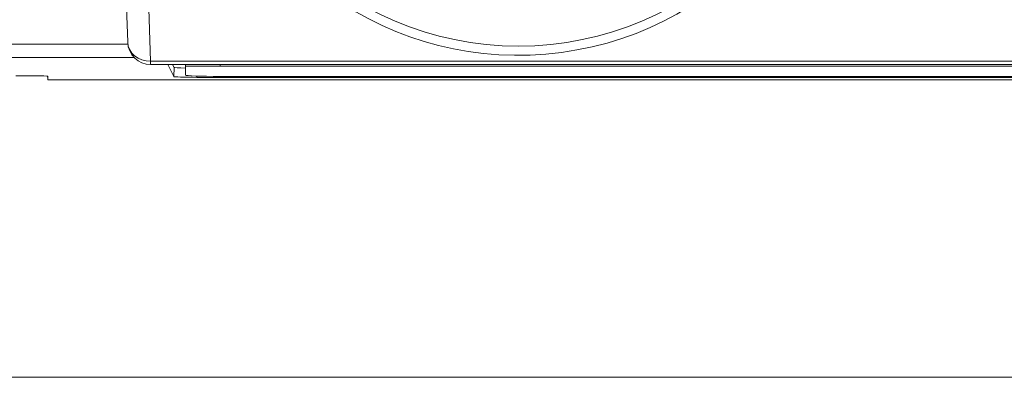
# Model space of a CAD drawing. Header units: millimetres. Extents: x 4 to 836, y 5 to 589.
# Tile 58 of 75: x 675.86 to 697.31, y 288.64 to 296.43. Entities that reach past the tile are written whole.
import ezdxf

# ---------------------------------------------------------------- set-up
doc = ezdxf.new("R2010")
doc.units = ezdxf.units.MM
doc.layers.add('1', color=7, linetype='Continuous', true_color=0xffffff)
doc.styles.add('ideas_simplex', font='simplex.shx')
doc.dimstyles.get("Standard").update_dxf_attribs({"dimtxt": 0.18, "dimasz": 0.18, "dimexe": 0.18, "dimexo": 0.0625, "dimgap": 0.09, "dimtad": 0, "dimtih": 1, "dimtoh": 1, "dimdec": 4, "dimzin": 0, "dimdsep": 46, "dimtxsty": 'Standard', "dimcen": 0.09, "dimadec": 0, "dimazin": 0, "dimtfac": 1, "dimtdec": 4, "dimtofl": 0, "dimtmove": 0, "dimatfit": 3, "dimfxl": 1, "dimtolj": 1, "dimtzin": 0, "dimarcsym": 0})

# ---------------------------------------------------------------- blocks, each defined once
blk = doc.blocks.new('_U5')
at = {"layer": '1', "color": 152, "lineweight": 13}
for p, q in [((694.477087, 350.119028), (646.72766, 350.119028)), ((670.227941, 295.119028), (646.72766, 295.119028))]:
    blk.add_line(p, q, dxfattribs=at)
at = {"layer": '1', "color": 27, "lineweight": 13}
blk.add_line((648.72766, 350.119028), (648.72766, 295.119028), dxfattribs=at)
at = {"layer": '1', "color": 87, "lineweight": 25}
for p, q in [((647.22766, 329.721528), (641.60266, 329.721528)), ((641.60266, 329.721528), (641.60266, 328.221528)), ((647.22766, 328.221528), (647.22766, 329.721528)), ((641.60266, 317.016528), (641.60266, 315.516528)), ((647.22766, 315.516528), (647.22766, 317.016528)), ((641.60266, 315.516528), (647.22766, 315.516528))]:
    blk.add_line(p, q, dxfattribs=at)
at = {"layer": '1', "color": 27, "lineweight": 18}
for points in [[(648.72766, 350.119028), (649.256641, 347.11903), (648.198679, 347.119027)], [(648.72766, 295.119028), (648.198679, 298.119026), (649.256641, 298.11903)]]:
    blk.add_solid(points, dxfattribs=at)
at = {"layer": '1', "color": 87, "linetype": 'Continuous', "lineweight": 25, "char_height": 3, "attachment_point": 7, "rotation": 90, "line_spacing_factor": 1.204819, "style": 'ideas_simplex'}
for s, insert in [('\\W1.2097;2.17', (647.07416, 316.964028)), ('\\W1.0642;55', (639.76166, 319.934028))]:
    blk.add_mtext(s, dxfattribs=dict(at, insert=insert))

msp = doc.modelspace()

# ---------------------------------------------------------------- linework, layer by layer
at = {"layer": '1', "color": 27, "linetype": 'Continuous', "lineweight": 18}
for p, q in [((678.215, 295.934), (678.102, 299.183)), ((715.239, 295.452), (678.715, 295.452))]:
    msp.add_line(p, q, dxfattribs=at)
at = {"layer": '1', "color": 27, "linetype": 'Continuous', "lineweight": 13}
for p, q in [((678.601, 298.94), (678.715, 295.521)), ((678.715, 295.452), (678.715, 295.521)), ((678.715, 295.521), (715.239, 295.521))]:
    msp.add_line(p, q, dxfattribs=at)
at = {"layer": '1', "color": 252, "linetype": 'Continuous', "lineweight": 13}
for p, q in [((672.888, 295.893), (678.218, 295.893)), ((678.358, 295.601), (672.888, 295.601)), ((679.219, 295.189), (679.225, 295.389)), ((679.718, 295.2), (679.718, 295.171))]:
    msp.add_line(p, q, dxfattribs=at)
at = {"layer": '1', "color": 252, "linetype": 'Continuous', "lineweight": 18}
for p, q in [((679.087, 295.452), (679.219, 295.189)), ((679.225, 295.389), (679.194, 295.452)), ((679.477, 295.219), (679.477, 295.412)), ((675.777, 295.206), (676.177, 295.206)), ((676.477, 295.196), (676.477, 295.169)), ((676.477, 295.169), (676.477, 295.119)), ((679.718, 295.171), (714.237, 295.171)), ((713.727, 295.193), (680.227, 295.193)), ((717.477, 295.119), (676.477, 295.119))]:
    msp.add_line(p, q, dxfattribs=at)
at = {"layer": '1', "color": 18, "linetype": 'Continuous', "lineweight": 18}
for p, q in [((679.477, 295.412), (679.477, 295.452)), ((679.477, 295.412), (680.227, 295.412)), ((713.727, 295.412), (680.227, 295.412))]:
    msp.add_line(p, q, dxfattribs=at)
at = {"layer": '1', "color": 18, "linetype": 'Continuous', "lineweight": 13}
msp.add_line((680.227, 295.452), (680.227, 295.412), dxfattribs=at)
at = {"layer": '1', "color": 251, "linetype": 'Continuous', "lineweight": 18}
msp.add_line((663.5, 288.642), (730.454, 288.642), dxfattribs=at)
at = {"layer": '1', "color": 27, "linetype": 'Continuous', "lineweight": 13}
msp.add_circle((686.727, 302.752), 6.9, dxfattribs=at)
at = {"layer": '1', "color": 27, "linetype": 'Continuous', "lineweight": 18}
for centre, radius, start, end in [((686.727, 302.752), 7.1, 189.6276, 170.3724), ((678.715, 295.952), 0.5, 182, 270)]:
    msp.add_arc(centre, radius, start, end, dxfattribs=at)
at = {"layer": '1', "color": 252, "linetype": 'Continuous', "lineweight": 18}
for centre, start, end in [((676.277, 295.119), 0, 23.6672), ((676.277, 295.169), 360, 8.4909)]:
    msp.add_arc(centre, 0.2, start, end, dxfattribs=at)
at = {"layer": '1', "color": 27, "linetype": 'Continuous', "lineweight": 13}
msp.add_ellipse((678.715, 295.952), major_axis=(0.5, 0.017), ratio=0.862313, start_param=3.141593, end_param=4.682285, dxfattribs=at)
at = {"layer": '1', "color": 252, "linetype": 'Continuous', "lineweight": 18}
for centre, major_axis, ratio, start_param, end_param in [((679.726, 295.389), (-0.5, 0), 0.034964, 0.017482, 1.050975), ((676.177, 295.196), (-0.3, 0), 0.034921, 3.141593, 4.712389), ((679.719, 295.189), (-0.5, 0), 0.034964, 0.017482, 1.5684), ((680.227, 295.219), (0.75, 0), 0.034899, 3.141593, 4.712389)]:
    msp.add_ellipse(centre, major_axis=major_axis, ratio=ratio, start_param=start_param, end_param=end_param, dxfattribs=at)

# ---------------------------------------------------------------- dimensions: what is measured, and where the dimension line sits
at = {"layer": '1', "color": 87, "linetype": 'Continuous', "lineweight": 25}
dim = msp.add_linear_dim(base=(648.728, 350.119), p1=(674.147, 295.119), p2=(696.977, 350.119), angle=270, text='<>\\P[\\C87;\\H3.00;\\Fsimplex.shx;2.17\\Fsimplex.shx;\\H3.00;\\C87; ]', dimstyle='Standard', override={"dimtxt": 3, "dimasz": 3, "dimexe": 2, "dimexo": 2.5, "dimgap": 1.5, "dimtad": 1, "dimtih": 0, "dimtoh": 0, "dimdec": 2, "dimlfac": 1, "dimzin": 8, "dimdsep": 44, "dimlunit": 2, "dimtxsty": 'ideas_simplex', "dimsah": 1, "dimse1": 0, "dimse2": 0, "dimsd1": 0, "dimsd2": 0, "dimclrd": 27, "dimclre": 152, "dimclrt": 87, "dimtol": 0, "dimtm": -0.1, "dimtfac": 0.5, "dimtdec": 2, "dimtofl": 1, "dimtmove": 0, "dimtzin": 8, "dimlwd": 13, "dimlwe": 13}, dxfattribs=at)
dim.commit()
dim.dimension.update_dxf_attribs({"geometry": '_U5', "text_midpoint": (648.728, 322.619), "dimtype": 160})

doc.saveas('drawing.dxf')
